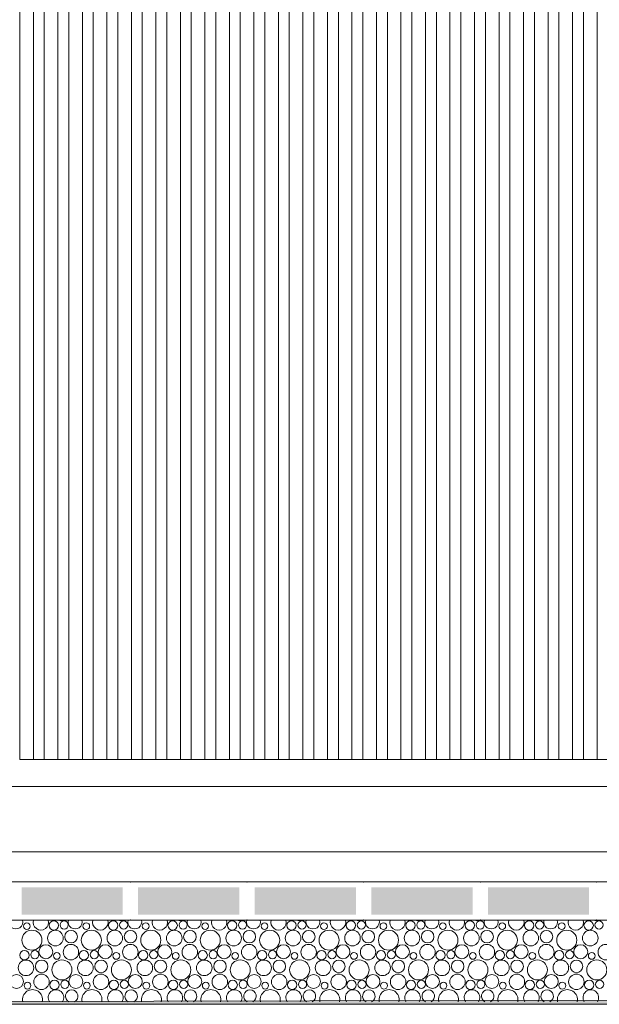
# Model space of a CAD drawing. Header units: millimetres. Extents: x -94601 to -15166, y -300 to 6935.
# Tile 34 of 97: x -62490 to -61426, y -300 to 1509. Entities that reach past the tile are written whole.
import ezdxf

# ---------------------------------------------------------------- set-up
doc = ezdxf.new("R2010")
doc.units = ezdxf.units.MM
doc.header["$MEASUREMENT"] = 0
for name, color, linetype in [('Métal _ Bardage.Charp_Couv_Bard_Métal', 7, 'Continuous'), ('Nouveau_Charpente _ Bardage.Charp_Couv_Zinc', 7, 'Continuous'), ('Nouveau_Terrain _ Original.Terrain', 7, 'Continuous'), ('Nouveau_VRD _ Voirie 3d.VRD', 7, 'Continuous')]:
    doc.layers.add(name, color=color, linetype=linetype)

# ---------------------------------------------------------------- blocks, each defined once
blk = doc.blocks.new('Élément de coupe_21')
at = {"layer": 'Métal _ Bardage.Charp_Couv_Bard_Métal', "color": 7, "linetype": 'Continuous', "lineweight": 15}
blk.add_line((-65985.3, 100), (-58329.3, 100), dxfattribs=at)
blk = doc.blocks.new('*X51')
at = {"layer": 'Nouveau_VRD _ Voirie 3d.VRD', "color": 33, "linetype": 'Continuous', "lineweight": 15, "true_color": 0xf48e54}
for centre, radius in [((-62476.8, -156.5), 6.2), ((-62427.2, -155.2), 8.58), ((-62408.1, -154.2), 7.52), ((-62367.6, -156.5), 6.2), ((-62318.1, -155.2), 8.58), ((-62299, -154.2), 7.52), ((-62258.5, -156.5), 6.2), ((-62209, -155.2), 8.58), ((-62189.8, -154.2), 7.52), ((-62149.4, -156.5), 6.2), ((-62099.9, -155.2), 8.58), ((-62080.7, -154.2), 7.52), ((-62040.3, -156.5), 6.2), ((-61990.8, -155.2), 8.58), ((-61971.6, -154.2), 7.52), ((-61931.2, -156.5), 6.2), ((-61881.7, -155.2), 8.58), ((-61862.5, -154.2), 7.52), ((-61822.1, -156.5), 6.2), ((-61772.5, -155.2), 8.58), ((-61753.4, -154.2), 7.52), ((-61713, -156.5), 6.2), ((-61663.4, -155.2), 8.58), ((-61644.3, -154.2), 7.52), ((-61603.9, -156.5), 6.2), ((-61554.3, -155.2), 8.58), ((-61535.2, -154.2), 7.52), ((-61494.7, -156.5), 6.2), ((-61445.2, -155.2), 8.58), ((-61426.1, -154.2), 7.52), ((-62467.4, -182.2), 18.4), ((-62424.3, -178.4), 14.3), ((-62395.5, -175.8), 11.5), ((-62358.3, -182.2), 18.4), ((-62315.2, -178.4), 14.3), ((-62286.4, -175.8), 11.5), ((-62249.2, -182.2), 18.4), ((-62206.1, -178.4), 14.3), ((-62177.3, -175.8), 11.5), ((-62140, -182.2), 18.4), ((-62097, -178.4), 14.3), ((-62068.2, -175.8), 11.5), ((-62030.9, -182.2), 18.4), ((-61987.9, -178.4), 14.3), ((-61959.1, -175.8), 11.5), ((-61921.8, -182.2), 18.4), ((-61878.8, -178.4), 14.3), ((-61849.9, -175.8), 11.5), ((-61812.7, -182.2), 18.4), ((-61769.6, -178.4), 14.3), ((-61740.8, -175.8), 11.5), ((-61703.6, -182.2), 18.4), ((-61660.5, -178.4), 14.3), ((-61631.7, -175.8), 11.5), ((-61594.5, -182.2), 18.4), ((-61551.4, -178.4), 14.3), ((-61522.6, -175.8), 11.5), ((-61485.4, -182.2), 18.4), ((-61442.3, -178.4), 14.3), ((-62441.9, -203.4), 12.8), ((-62395.8, -204.1), 14.2), ((-62332.7, -203.4), 12.8), ((-62286.7, -204.1), 14.2), ((-62223.6, -203.4), 12.8), ((-62177.6, -204.1), 14.2), ((-62114.5, -203.4), 12.8), ((-62068.5, -204.1), 14.2), ((-62005.4, -203.4), 12.8), ((-61959.4, -204.1), 14.2), ((-61896.3, -203.4), 12.8), ((-61850.2, -204.1), 14.2), ((-61787.2, -203.4), 12.8), ((-61741.1, -204.1), 14.2), ((-61678.1, -203.4), 12.8), ((-61632, -204.1), 14.2), ((-61569, -203.4), 12.8), ((-61522.9, -204.1), 14.2), ((-61459.8, -203.4), 12.8), ((-61413.8, -204.1), 14.2), ((-62481.2, -209.8), 8.58), ((-62462.1, -208.8), 7.52), ((-62421.6, -211.1), 6.2), ((-62372.1, -209.8), 8.58), ((-62353, -208.8), 7.52), ((-62312.5, -211.1), 6.2), ((-62263, -209.8), 8.58), ((-62243.8, -208.8), 7.52), ((-62203.4, -211.1), 6.2), ((-62153.9, -209.8), 8.58), ((-62134.7, -208.8), 7.52), ((-62094.3, -211.1), 6.2), ((-62044.8, -209.8), 8.58), ((-62025.6, -208.8), 7.52), ((-61985.2, -211.1), 6.2), ((-61935.7, -209.8), 8.58), ((-61916.5, -208.8), 7.52), ((-61876.1, -211.1), 6.2), ((-61826.5, -209.8), 8.58), ((-61807.4, -208.8), 7.52), ((-61767, -211.1), 6.2), ((-61717.4, -209.8), 8.58), ((-61698.3, -208.8), 7.52), ((-61657.9, -211.1), 6.2), ((-61608.3, -209.8), 8.58), ((-61589.2, -208.8), 7.52), ((-61548.7, -211.1), 6.2), ((-61499.2, -209.8), 8.58), ((-61480.1, -208.8), 7.52), ((-61439.6, -211.1), 6.2), ((-62478.3, -233), 14.3), ((-62449.5, -230.4), 11.5), ((-62412.3, -236.8), 18.4), ((-62369.2, -233), 14.3), ((-62340.4, -230.4), 11.5), ((-62303.2, -236.8), 18.4), ((-62260.1, -233), 14.3), ((-62231.3, -230.4), 11.5), ((-62194, -236.8), 18.4), ((-62151, -233), 14.3), ((-62122.2, -230.4), 11.5), ((-62084.9, -236.8), 18.4), ((-62041.9, -233), 14.3), ((-62013.1, -230.4), 11.5), ((-61975.8, -236.8), 18.4), ((-61932.8, -233), 14.3), ((-61903.9, -230.4), 11.5), ((-61866.7, -236.8), 18.4), ((-61823.6, -233), 14.3), ((-61794.8, -230.4), 11.5), ((-61757.6, -236.8), 18.4), ((-61714.5, -233), 14.3), ((-61685.7, -230.4), 11.5), ((-61648.5, -236.8), 18.4), ((-61605.4, -233), 14.3), ((-61576.6, -230.4), 11.5), ((-61539.4, -236.8), 18.4), ((-61496.3, -233), 14.3), ((-61467.5, -230.4), 11.5), ((-61430.3, -236.8), 18.4), ((-62495.9, -258), 12.8), ((-62449.8, -258.7), 14.2), ((-62386.7, -258), 12.8), ((-62340.7, -258.7), 14.2), ((-62277.6, -258), 12.8), ((-62231.6, -258.7), 14.2), ((-62168.5, -258), 12.8), ((-62122.5, -258.7), 14.2), ((-62059.4, -258), 12.8), ((-62013.4, -258.7), 14.2), ((-61950.3, -258), 12.8), ((-61904.2, -258.7), 14.2), ((-61841.2, -258), 12.8), ((-61795.1, -258.7), 14.2), ((-61732.1, -258), 12.8), ((-61686, -258.7), 14.2), ((-61623, -258), 12.8), ((-61576.9, -258.7), 14.2), ((-61513.8, -258), 12.8), ((-61467.8, -258.7), 14.2), ((-62475.6, -265.7), 6.2), ((-62426.1, -264.4), 8.58), ((-62407, -263.4), 7.52), ((-62366.5, -265.7), 6.2), ((-62317, -264.4), 8.58), ((-62297.8, -263.4), 7.52), ((-62257.4, -265.7), 6.2), ((-62207.9, -264.4), 8.58), ((-62188.7, -263.4), 7.52), ((-62148.3, -265.7), 6.2), ((-62098.8, -264.4), 8.58), ((-62079.6, -263.4), 7.52), ((-62039.2, -265.7), 6.2), ((-61989.7, -264.4), 8.58), ((-61970.5, -263.4), 7.52), ((-61930.1, -265.7), 6.2), ((-61880.5, -264.4), 8.58), ((-61861.4, -263.4), 7.52), ((-61821, -265.7), 6.2), ((-61771.4, -264.4), 8.58), ((-61752.3, -263.4), 7.52), ((-61711.9, -265.7), 6.2), ((-61662.3, -264.4), 8.58), ((-61643.2, -263.4), 7.52), ((-61602.7, -265.7), 6.2), ((-61553.2, -264.4), 8.58), ((-61534.1, -263.4), 7.52), ((-61493.6, -265.7), 6.2), ((-61444.1, -264.4), 8.58), ((-61424.9, -263.4), 7.52)]:
    blk.add_circle(centre, radius, dxfattribs=at)
for centre, radius, start, end in [((-62497, -148.8), 12.8, 163.5489, 16.4511), ((-62450.9, -149.5), 14.2, 162.5101, 17.4899), ((-62413.4, -127.6), 18.4, 254.0928, 285.9072), ((-62387.9, -148.8), 12.8, 163.5489, 16.4511), ((-62341.8, -149.5), 14.2, 162.5101, 17.4899), ((-62304.3, -127.6), 18.4, 254.0928, 285.9072), ((-62278.7, -148.8), 12.8, 163.5489, 16.4511), ((-62232.7, -149.5), 14.2, 162.5101, 17.4899), ((-62195.2, -127.6), 18.4, 254.0928, 285.9072), ((-62169.6, -148.8), 12.8, 163.5489, 16.4511), ((-62123.6, -149.5), 14.2, 162.5101, 17.4899), ((-62086, -127.6), 18.4, 254.0928, 285.9072), ((-62060.5, -148.8), 12.8, 163.5489, 16.4511), ((-62014.5, -149.5), 14.2, 162.5101, 17.4899), ((-61976.9, -127.6), 18.4, 254.0928, 285.9072), ((-61951.4, -148.8), 12.8, 163.5489, 16.4511), ((-61905.4, -149.5), 14.2, 162.5101, 17.4899), ((-61867.8, -127.6), 18.4, 254.0928, 285.9072), ((-61842.3, -148.8), 12.8, 163.5489, 16.4511), ((-61796.2, -149.5), 14.2, 162.5101, 17.4899), ((-61758.7, -127.6), 18.4, 254.0928, 285.9072), ((-61733.2, -148.8), 12.8, 163.5489, 16.4511), ((-61687.1, -149.5), 14.2, 162.5101, 17.4899), ((-61649.6, -127.6), 18.4, 254.0928, 285.9072), ((-61624.1, -148.8), 12.8, 163.5489, 16.4511), ((-61578, -149.5), 14.2, 162.5101, 17.4899), ((-61540.5, -127.6), 18.4, 254.0928, 285.9072), ((-61515, -148.8), 12.8, 163.5489, 16.4511), ((-61468.9, -149.5), 14.2, 162.5101, 17.4899), ((-61431.4, -127.6), 18.4, 254.0928, 285.9072), ((-62466.3, -291.4), 18.4, 347.7576, 192.2424), ((-62423.2, -287.6), 14.3, 327.777, 212.223), ((-62394.4, -285), 11.5, 296.7325, 243.2675), ((-62357.2, -291.4), 18.4, 347.7576, 192.2424), ((-62314.1, -287.6), 14.3, 327.777, 212.223), ((-62285.3, -285), 11.5, 296.7325, 243.2675), ((-62248, -291.4), 18.4, 347.7576, 192.2424), ((-62205, -287.6), 14.3, 327.777, 212.223), ((-62176.2, -285), 11.5, 296.7325, 243.2675), ((-62138.9, -291.4), 18.4, 347.7576, 192.2424), ((-62095.9, -287.6), 14.3, 327.777, 212.223), ((-62067.1, -285), 11.5, 296.7325, 243.2675), ((-62029.8, -291.4), 18.4, 347.7576, 192.2424), ((-61986.8, -287.6), 14.3, 327.777, 212.223), ((-61957.9, -285), 11.5, 296.7325, 243.2675), ((-61920.7, -291.4), 18.4, 347.7576, 192.2424), ((-61877.6, -287.6), 14.3, 327.777, 212.223), ((-61848.8, -285), 11.5, 296.7325, 243.2675), ((-61811.6, -291.4), 18.4, 347.7576, 192.2424), ((-61768.5, -287.6), 14.3, 327.777, 212.223), ((-61739.7, -285), 11.5, 296.7325, 243.2675), ((-61702.5, -291.4), 18.4, 347.7576, 192.2424), ((-61659.4, -287.6), 14.3, 327.777, 212.223), ((-61630.6, -285), 11.5, 296.7325, 243.2675), ((-61593.4, -291.4), 18.4, 347.7576, 192.2424), ((-61550.3, -287.6), 14.3, 327.777, 212.223), ((-61521.5, -285), 11.5, 296.7325, 243.2675), ((-61484.3, -291.4), 18.4, 347.7576, 192.2424), ((-61441.2, -287.6), 14.3, 327.777, 212.223)]:
    blk.add_arc(centre, radius, start, end, dxfattribs=at)
blk = doc.blocks.new('*X52')
at = {"layer": 'Nouveau_VRD _ Voirie 3d.VRD', "linetype": 'Continuous', "lineweight": 15, "true_color": 0xb5b5b5}
for points in [[(-62486.5, -85.2), (-62486.5, -135.2), (-62300.5, -135.2), (-62300.5, -85.2)], [(-62272.5, -85.2), (-62272.5, -135.2), (-62086.4, -135.2), (-62086.4, -85.2)], [(-62058.4, -85.2), (-62058.4, -135.2), (-61872.4, -135.2), (-61872.4, -85.2)], [(-61844.4, -85.2), (-61844.4, -135.2), (-61658.3, -135.2), (-61658.3, -85.2)], [(-61630.3, -85.2), (-61630.3, -135.2), (-61444.3, -135.2), (-61444.3, -85.2)]]:
    blk.add_hatch(color=253, dxfattribs=at).paths.add_polyline_path(points)
at = {"layer": 'Nouveau_VRD _ Voirie 3d.VRD', "color": 253, "linetype": 'Continuous', "lineweight": 15, "true_color": 0xb5b5b5}
for p in [(-62286.5, -75.2), (-62072.4, -75.2), (-61858.4, -75.2), (-61644.3, -75.2), (-61430.3, -75.2), (-62286.5, -145.2), (-62072.4, -145.2), (-61858.4, -145.2), (-61644.3, -145.2), (-61430.3, -145.2)]:
    blk.add_point(p, dxfattribs=at)
blk = doc.blocks.new('Élément de coupe_40')
at = {"layer": 'Nouveau_VRD _ Voirie 3d.VRD', "color": 251, "linetype": 'Continuous', "lineweight": 15, "true_color": 0x6a6a6a}
blk.add_line((-36763.6, -20), (-82142.3, -20), dxfattribs=at)
at = {"layer": 'Nouveau_VRD _ Voirie 3d.VRD', "color": 7, "linetype": 'Continuous', "lineweight": 15}
for p, q in [((-37013, -75.2), (-81749.3, -75.2)), ((-37013, -145.2), (-81749.3, -145.2))]:
    blk.add_line(p, q, dxfattribs=at)
at = {"layer": 'Nouveau_VRD _ Voirie 3d.VRD', "lineweight": 0}
for name in ['*X52', '*X51']:
    blk.add_blockref(name, (0, 0), dxfattribs=at)
blk = doc.blocks.new('Élément de coupe_152')
at = {"layer": 'Nouveau_Terrain _ Original.Terrain', "linetype": 'Continuous', "lineweight": 15, "true_color": 0xf48e54}
h = blk.add_hatch(dxfattribs=at)
h.set_pattern_fill('Terre', color=33, style=0, pattern_type=2)
h.set_pattern_definition([(45, (0, 0), (-137.8858, 137.8858), []), (45, (-45.96, 45.96), (-275.7716, 275.7716), []), (45, (-91.92, 91.92), (-275.7716, 275.7716), []), (135, (-137.886, 137.886), (45.96194, 45.96194), [195, -195])])
h.paths.add_polyline_path([(-24599, -287.5), (-26213.3, -282.5), (-27475.8, -278.6), (-28431.2, -275.7), (-29150.2, -273.4), (-29692.4, -271.7), (-34914.2, -260.4), (-35607.8, -259.7), (-36383.2, -258.8), (-37203.7, -257.9), (-38035.6, -256.8), (-38848.8, -255.8), (-39617.3, -254.7), (-39814.4, -254.8), (-40203.4, -255.2), (-40585.7, -255.6), (-41317.6, -254.5), (-41705.6, -254.9), (-42360.6, -253.9), (-42753.4, -254.3), (-43138.8, -254.7), (-43713.8, -253.7), (-44102.8, -254.2), (-44484, -254.6), (-44984.4, -253.7), (-45367.9, -254.1), (-45743.3, -254.6), (-64584.6, -300), (-20478, -300), (-22586.9, -293.6)])
at = {"layer": 'Nouveau_Terrain _ Original.Terrain', "color": 7, "linetype": 'Continuous', "lineweight": 15}
blk.add_line((-20478, -300), (-64584.6, -300), dxfattribs=at)
at = {"layer": 'Nouveau_Terrain _ Original.Terrain', "color": 7, "linetype": 'Continuous', "lineweight": 15, "flags": 128}
blk.add_lwpolyline([(-35607.8, -259.7), (-36383.2, -258.8), (-37203.7, -257.9), (-38035.6, -256.8), (-38848.8, -255.8), (-39617.3, -254.7), (-39814.4, -254.8), (-40203.4, -255.2), (-40585.7, -255.6), (-41317.6, -254.5), (-41705.6, -254.9), (-42360.6, -253.9), (-42753.4, -254.3), (-43138.8, -254.7), (-43713.8, -253.7), (-44102.8, -254.2), (-44484, -254.6), (-44984.4, -253.7), (-45367.9, -254.1), (-45743.3, -254.6), (-64584.6, -300)], dxfattribs=at)
blk = doc.blocks.new('Élément de coupe_1250')
at = {"layer": 'Nouveau_Charpente _ Bardage.Charp_Couv_Zinc', "color": 15, "linetype": 'Continuous', "lineweight": 15}
blk.add_line((-61429.8, 150), (-61409.8, 150), dxfattribs=at)
blk = doc.blocks.new('Élément de coupe_1252')
at = {"layer": 'Nouveau_Charpente _ Bardage.Charp_Couv_Zinc', "color": 33, "linetype": 'Continuous', "lineweight": 15, "true_color": 0xc1976c}
for p, q in [((-61454.8, 3150), (-61454.8, 150)), ((-61429.8, 150), (-61429.8, 3150)), ((-61454.8, 150), (-61429.8, 150))]:
    blk.add_line(p, q, dxfattribs=at)
blk = doc.blocks.new('Élément de coupe_1254')
at = {"layer": 'Nouveau_Charpente _ Bardage.Charp_Couv_Zinc', "color": 15, "linetype": 'Continuous', "lineweight": 15}
blk.add_line((-61474.8, 150), (-61454.8, 150), dxfattribs=at)
blk = doc.blocks.new('Élément de coupe_1256')
at = {"layer": 'Nouveau_Charpente _ Bardage.Charp_Couv_Zinc', "color": 33, "linetype": 'Continuous', "lineweight": 15, "true_color": 0xc1976c}
for p, q in [((-61499.8, 3150), (-61499.8, 150)), ((-61474.8, 150), (-61474.8, 3150)), ((-61499.8, 150), (-61474.8, 150))]:
    blk.add_line(p, q, dxfattribs=at)
blk = doc.blocks.new('Élément de coupe_1258')
at = {"layer": 'Nouveau_Charpente _ Bardage.Charp_Couv_Zinc', "color": 15, "linetype": 'Continuous', "lineweight": 15}
blk.add_line((-61519.8, 150), (-61499.8, 150), dxfattribs=at)
blk = doc.blocks.new('Élément de coupe_1260')
at = {"layer": 'Nouveau_Charpente _ Bardage.Charp_Couv_Zinc', "color": 33, "linetype": 'Continuous', "lineweight": 15, "true_color": 0xc1976c}
for p, q in [((-61544.8, 3150), (-61544.8, 150)), ((-61519.8, 150), (-61519.8, 3150)), ((-61544.8, 150), (-61519.8, 150))]:
    blk.add_line(p, q, dxfattribs=at)
blk = doc.blocks.new('Élément de coupe_1262')
at = {"layer": 'Nouveau_Charpente _ Bardage.Charp_Couv_Zinc', "color": 15, "linetype": 'Continuous', "lineweight": 15}
blk.add_line((-61564.8, 150), (-61544.8, 150), dxfattribs=at)
blk = doc.blocks.new('Élément de coupe_1264')
at = {"layer": 'Nouveau_Charpente _ Bardage.Charp_Couv_Zinc', "color": 33, "linetype": 'Continuous', "lineweight": 15, "true_color": 0xc1976c}
for p, q in [((-61589.8, 3150), (-61589.8, 150)), ((-61564.8, 150), (-61564.8, 3150)), ((-61589.8, 150), (-61564.8, 150))]:
    blk.add_line(p, q, dxfattribs=at)
blk = doc.blocks.new('Élément de coupe_1266')
at = {"layer": 'Nouveau_Charpente _ Bardage.Charp_Couv_Zinc', "color": 15, "linetype": 'Continuous', "lineweight": 15}
blk.add_line((-61609.8, 150), (-61589.8, 150), dxfattribs=at)
blk = doc.blocks.new('Élément de coupe_1268')
at = {"layer": 'Nouveau_Charpente _ Bardage.Charp_Couv_Zinc', "color": 33, "linetype": 'Continuous', "lineweight": 15, "true_color": 0xc1976c}
for p, q in [((-61634.8, 3150), (-61634.8, 150)), ((-61609.8, 150), (-61609.8, 3150)), ((-61634.8, 150), (-61609.8, 150))]:
    blk.add_line(p, q, dxfattribs=at)
blk = doc.blocks.new('Élément de coupe_1270')
at = {"layer": 'Nouveau_Charpente _ Bardage.Charp_Couv_Zinc', "color": 15, "linetype": 'Continuous', "lineweight": 15}
blk.add_line((-61654.8, 150), (-61634.8, 150), dxfattribs=at)
blk = doc.blocks.new('Élément de coupe_1272')
at = {"layer": 'Nouveau_Charpente _ Bardage.Charp_Couv_Zinc', "color": 33, "linetype": 'Continuous', "lineweight": 15, "true_color": 0xc1976c}
for p, q in [((-61679.8, 3150), (-61679.8, 150)), ((-61654.8, 150), (-61654.8, 3150)), ((-61679.8, 150), (-61654.8, 150))]:
    blk.add_line(p, q, dxfattribs=at)
blk = doc.blocks.new('Élément de coupe_1274')
at = {"layer": 'Nouveau_Charpente _ Bardage.Charp_Couv_Zinc', "color": 15, "linetype": 'Continuous', "lineweight": 15}
blk.add_line((-61699.8, 150), (-61679.8, 150), dxfattribs=at)
blk = doc.blocks.new('Élément de coupe_1276')
at = {"layer": 'Nouveau_Charpente _ Bardage.Charp_Couv_Zinc', "color": 33, "linetype": 'Continuous', "lineweight": 15, "true_color": 0xc1976c}
for p, q in [((-61724.8, 3150), (-61724.8, 150)), ((-61699.8, 150), (-61699.8, 3150)), ((-61724.8, 150), (-61699.8, 150))]:
    blk.add_line(p, q, dxfattribs=at)
blk = doc.blocks.new('Élément de coupe_1278')
at = {"layer": 'Nouveau_Charpente _ Bardage.Charp_Couv_Zinc', "color": 15, "linetype": 'Continuous', "lineweight": 15}
blk.add_line((-61744.8, 150), (-61724.8, 150), dxfattribs=at)
blk = doc.blocks.new('Élément de coupe_1280')
at = {"layer": 'Nouveau_Charpente _ Bardage.Charp_Couv_Zinc', "color": 33, "linetype": 'Continuous', "lineweight": 15, "true_color": 0xc1976c}
for p, q in [((-61769.8, 3150), (-61769.8, 150)), ((-61744.8, 150), (-61744.8, 3150)), ((-61769.8, 150), (-61744.8, 150))]:
    blk.add_line(p, q, dxfattribs=at)
blk = doc.blocks.new('Élément de coupe_1282')
at = {"layer": 'Nouveau_Charpente _ Bardage.Charp_Couv_Zinc', "color": 15, "linetype": 'Continuous', "lineweight": 15}
blk.add_line((-61789.8, 150), (-61769.8, 150), dxfattribs=at)
blk = doc.blocks.new('Élément de coupe_1284')
at = {"layer": 'Nouveau_Charpente _ Bardage.Charp_Couv_Zinc', "color": 33, "linetype": 'Continuous', "lineweight": 15, "true_color": 0xc1976c}
for p, q in [((-61814.8, 3150), (-61814.8, 150)), ((-61789.8, 150), (-61789.8, 3150)), ((-61814.8, 150), (-61789.8, 150))]:
    blk.add_line(p, q, dxfattribs=at)
blk = doc.blocks.new('Élément de coupe_1286')
at = {"layer": 'Nouveau_Charpente _ Bardage.Charp_Couv_Zinc', "color": 15, "linetype": 'Continuous', "lineweight": 15}
blk.add_line((-61834.8, 150), (-61814.8, 150), dxfattribs=at)
blk = doc.blocks.new('Élément de coupe_1288')
at = {"layer": 'Nouveau_Charpente _ Bardage.Charp_Couv_Zinc', "color": 33, "linetype": 'Continuous', "lineweight": 15, "true_color": 0xc1976c}
for p, q in [((-61859.8, 3150), (-61859.8, 150)), ((-61834.8, 150), (-61834.8, 3150)), ((-61859.8, 150), (-61834.8, 150))]:
    blk.add_line(p, q, dxfattribs=at)
blk = doc.blocks.new('Élément de coupe_1290')
at = {"layer": 'Nouveau_Charpente _ Bardage.Charp_Couv_Zinc', "color": 15, "linetype": 'Continuous', "lineweight": 15}
blk.add_line((-61879.8, 150), (-61859.8, 150), dxfattribs=at)
blk = doc.blocks.new('Élément de coupe_1292')
at = {"layer": 'Nouveau_Charpente _ Bardage.Charp_Couv_Zinc', "color": 33, "linetype": 'Continuous', "lineweight": 15, "true_color": 0xc1976c}
for p, q in [((-61904.8, 3150), (-61904.8, 150)), ((-61879.8, 150), (-61879.8, 3150)), ((-61904.8, 150), (-61879.8, 150))]:
    blk.add_line(p, q, dxfattribs=at)
blk = doc.blocks.new('Élément de coupe_1294')
at = {"layer": 'Nouveau_Charpente _ Bardage.Charp_Couv_Zinc', "color": 15, "linetype": 'Continuous', "lineweight": 15}
blk.add_line((-61924.8, 150), (-61904.8, 150), dxfattribs=at)
blk = doc.blocks.new('Élément de coupe_1296')
at = {"layer": 'Nouveau_Charpente _ Bardage.Charp_Couv_Zinc', "color": 33, "linetype": 'Continuous', "lineweight": 15, "true_color": 0xc1976c}
for p, q in [((-61949.8, 3150), (-61949.8, 150)), ((-61924.8, 150), (-61924.8, 3150)), ((-61949.8, 150), (-61924.8, 150))]:
    blk.add_line(p, q, dxfattribs=at)
blk = doc.blocks.new('Élément de coupe_1298')
at = {"layer": 'Nouveau_Charpente _ Bardage.Charp_Couv_Zinc', "color": 15, "linetype": 'Continuous', "lineweight": 15}
blk.add_line((-61969.8, 150), (-61949.8, 150), dxfattribs=at)
blk = doc.blocks.new('Élément de coupe_1300')
at = {"layer": 'Nouveau_Charpente _ Bardage.Charp_Couv_Zinc', "color": 33, "linetype": 'Continuous', "lineweight": 15, "true_color": 0xc1976c}
for p, q in [((-61994.8, 3150), (-61994.8, 150)), ((-61969.8, 150), (-61969.8, 3150)), ((-61994.8, 150), (-61969.8, 150))]:
    blk.add_line(p, q, dxfattribs=at)
blk = doc.blocks.new('Élément de coupe_1302')
at = {"layer": 'Nouveau_Charpente _ Bardage.Charp_Couv_Zinc', "color": 15, "linetype": 'Continuous', "lineweight": 15}
blk.add_line((-62014.8, 150), (-61994.8, 150), dxfattribs=at)
blk = doc.blocks.new('Élément de coupe_1304')
at = {"layer": 'Nouveau_Charpente _ Bardage.Charp_Couv_Zinc', "color": 33, "linetype": 'Continuous', "lineweight": 15, "true_color": 0xc1976c}
for p, q in [((-62039.8, 3150), (-62039.8, 150)), ((-62014.8, 150), (-62014.8, 3150)), ((-62039.8, 150), (-62014.8, 150))]:
    blk.add_line(p, q, dxfattribs=at)
blk = doc.blocks.new('Élément de coupe_1306')
at = {"layer": 'Nouveau_Charpente _ Bardage.Charp_Couv_Zinc', "color": 15, "linetype": 'Continuous', "lineweight": 15}
blk.add_line((-62059.8, 150), (-62039.8, 150), dxfattribs=at)
blk = doc.blocks.new('Élément de coupe_1308')
at = {"layer": 'Nouveau_Charpente _ Bardage.Charp_Couv_Zinc', "color": 33, "linetype": 'Continuous', "lineweight": 15, "true_color": 0xc1976c}
for p, q in [((-62084.8, 3150), (-62084.8, 150)), ((-62059.8, 150), (-62059.8, 3150)), ((-62084.8, 150), (-62059.8, 150))]:
    blk.add_line(p, q, dxfattribs=at)
blk = doc.blocks.new('Élément de coupe_1310')
at = {"layer": 'Nouveau_Charpente _ Bardage.Charp_Couv_Zinc', "color": 15, "linetype": 'Continuous', "lineweight": 15}
blk.add_line((-62104.8, 150), (-62084.8, 150), dxfattribs=at)
blk = doc.blocks.new('Élément de coupe_1312')
at = {"layer": 'Nouveau_Charpente _ Bardage.Charp_Couv_Zinc', "color": 33, "linetype": 'Continuous', "lineweight": 15, "true_color": 0xc1976c}
for p, q in [((-62129.8, 3150), (-62129.8, 150)), ((-62104.8, 150), (-62104.8, 3150)), ((-62129.8, 150), (-62104.8, 150))]:
    blk.add_line(p, q, dxfattribs=at)
blk = doc.blocks.new('Élément de coupe_1314')
at = {"layer": 'Nouveau_Charpente _ Bardage.Charp_Couv_Zinc', "color": 15, "linetype": 'Continuous', "lineweight": 15}
blk.add_line((-62149.8, 150), (-62129.8, 150), dxfattribs=at)
blk = doc.blocks.new('Élément de coupe_1316')
at = {"layer": 'Nouveau_Charpente _ Bardage.Charp_Couv_Zinc', "color": 33, "linetype": 'Continuous', "lineweight": 15, "true_color": 0xc1976c}
for p, q in [((-62174.8, 3150), (-62174.8, 150)), ((-62149.8, 150), (-62149.8, 3150)), ((-62174.8, 150), (-62149.8, 150))]:
    blk.add_line(p, q, dxfattribs=at)
blk = doc.blocks.new('Élément de coupe_1318')
at = {"layer": 'Nouveau_Charpente _ Bardage.Charp_Couv_Zinc', "color": 15, "linetype": 'Continuous', "lineweight": 15}
blk.add_line((-62194.8, 150), (-62174.8, 150), dxfattribs=at)
blk = doc.blocks.new('Élément de coupe_1320')
at = {"layer": 'Nouveau_Charpente _ Bardage.Charp_Couv_Zinc', "color": 33, "linetype": 'Continuous', "lineweight": 15, "true_color": 0xc1976c}
for p, q in [((-62219.8, 3150), (-62219.8, 150)), ((-62194.8, 150), (-62194.8, 3150)), ((-62219.8, 150), (-62194.8, 150))]:
    blk.add_line(p, q, dxfattribs=at)
blk = doc.blocks.new('Élément de coupe_1322')
at = {"layer": 'Nouveau_Charpente _ Bardage.Charp_Couv_Zinc', "color": 15, "linetype": 'Continuous', "lineweight": 15}
blk.add_line((-62239.8, 150), (-62219.8, 150), dxfattribs=at)
blk = doc.blocks.new('Élément de coupe_1324')
at = {"layer": 'Nouveau_Charpente _ Bardage.Charp_Couv_Zinc', "color": 33, "linetype": 'Continuous', "lineweight": 15, "true_color": 0xc1976c}
for p, q in [((-62264.8, 3150), (-62264.8, 150)), ((-62239.8, 150), (-62239.8, 3150)), ((-62264.8, 150), (-62239.8, 150))]:
    blk.add_line(p, q, dxfattribs=at)
blk = doc.blocks.new('Élément de coupe_1326')
at = {"layer": 'Nouveau_Charpente _ Bardage.Charp_Couv_Zinc', "color": 15, "linetype": 'Continuous', "lineweight": 15}
blk.add_line((-62284.8, 150), (-62264.8, 150), dxfattribs=at)
blk = doc.blocks.new('Élément de coupe_1328')
at = {"layer": 'Nouveau_Charpente _ Bardage.Charp_Couv_Zinc', "color": 33, "linetype": 'Continuous', "lineweight": 15, "true_color": 0xc1976c}
for p, q in [((-62309.8, 3150), (-62309.8, 150)), ((-62284.8, 150), (-62284.8, 3150)), ((-62309.8, 150), (-62284.8, 150))]:
    blk.add_line(p, q, dxfattribs=at)
blk = doc.blocks.new('Élément de coupe_1330')
at = {"layer": 'Nouveau_Charpente _ Bardage.Charp_Couv_Zinc', "color": 15, "linetype": 'Continuous', "lineweight": 15}
blk.add_line((-62329.8, 150), (-62309.8, 150), dxfattribs=at)
blk = doc.blocks.new('Élément de coupe_1332')
at = {"layer": 'Nouveau_Charpente _ Bardage.Charp_Couv_Zinc', "color": 33, "linetype": 'Continuous', "lineweight": 15, "true_color": 0xc1976c}
for p, q in [((-62354.8, 3150), (-62354.8, 150)), ((-62329.8, 150), (-62329.8, 3150)), ((-62354.8, 150), (-62329.8, 150))]:
    blk.add_line(p, q, dxfattribs=at)
blk = doc.blocks.new('Élément de coupe_1334')
at = {"layer": 'Nouveau_Charpente _ Bardage.Charp_Couv_Zinc', "color": 15, "linetype": 'Continuous', "lineweight": 15}
blk.add_line((-62374.8, 150), (-62354.8, 150), dxfattribs=at)
blk = doc.blocks.new('Élément de coupe_1336')
at = {"layer": 'Nouveau_Charpente _ Bardage.Charp_Couv_Zinc', "color": 33, "linetype": 'Continuous', "lineweight": 15, "true_color": 0xc1976c}
for p, q in [((-62399.8, 3150), (-62399.8, 150)), ((-62374.8, 150), (-62374.8, 3150)), ((-62399.8, 150), (-62374.8, 150))]:
    blk.add_line(p, q, dxfattribs=at)
blk = doc.blocks.new('Élément de coupe_1338')
at = {"layer": 'Nouveau_Charpente _ Bardage.Charp_Couv_Zinc', "color": 15, "linetype": 'Continuous', "lineweight": 15}
blk.add_line((-62419.8, 150), (-62399.8, 150), dxfattribs=at)
blk = doc.blocks.new('Élément de coupe_1340')
at = {"layer": 'Nouveau_Charpente _ Bardage.Charp_Couv_Zinc', "color": 33, "linetype": 'Continuous', "lineweight": 15, "true_color": 0xc1976c}
for p, q in [((-62444.8, 3150), (-62444.8, 150)), ((-62419.8, 150), (-62419.8, 3150)), ((-62444.8, 150), (-62419.8, 150))]:
    blk.add_line(p, q, dxfattribs=at)
blk = doc.blocks.new('Élément de coupe_1342')
at = {"layer": 'Nouveau_Charpente _ Bardage.Charp_Couv_Zinc', "color": 15, "linetype": 'Continuous', "lineweight": 15}
blk.add_line((-62464.8, 150), (-62444.8, 150), dxfattribs=at)
blk = doc.blocks.new('Élément de coupe_1344')
at = {"layer": 'Nouveau_Charpente _ Bardage.Charp_Couv_Zinc', "color": 33, "linetype": 'Continuous', "lineweight": 15, "true_color": 0xc1976c}
for p, q in [((-62489.8, 3150), (-62489.8, 150)), ((-62464.8, 150), (-62464.8, 3150)), ((-62489.8, 150), (-62464.8, 150))]:
    blk.add_line(p, q, dxfattribs=at)

msp = doc.modelspace()

# ---------------------------------------------------------------- block references
at = {"layer": 'Métal _ Bardage.Charp_Couv_Bard_Métal', "lineweight": 0}
msp.add_blockref('Élément de coupe_21', (0, 0), dxfattribs=at)
at = {"layer": 'Nouveau_Charpente _ Bardage.Charp_Couv_Zinc', "lineweight": 0}
for name in ['Élément de coupe_1344', 'Élément de coupe_1342', 'Élément de coupe_1340', 'Élément de coupe_1338', 'Élément de coupe_1336', 'Élément de coupe_1334', 'Élément de coupe_1332', 'Élément de coupe_1330', 'Élément de coupe_1328', 'Élément de coupe_1326', 'Élément de coupe_1324', 'Élément de coupe_1322', 'Élément de coupe_1320', 'Élément de coupe_1318', 'Élément de coupe_1316', 'Élément de coupe_1314', 'Élément de coupe_1312', 'Élément de coupe_1310', 'Élément de coupe_1308', 'Élément de coupe_1306', 'Élément de coupe_1304', 'Élément de coupe_1302', 'Élément de coupe_1300', 'Élément de coupe_1298', 'Élément de coupe_1296', 'Élément de coupe_1294', 'Élément de coupe_1292', 'Élément de coupe_1290', 'Élément de coupe_1288', 'Élément de coupe_1286', 'Élément de coupe_1284', 'Élément de coupe_1282', 'Élément de coupe_1280', 'Élément de coupe_1278', 'Élément de coupe_1276', 'Élément de coupe_1274', 'Élément de coupe_1272', 'Élément de coupe_1270', 'Élément de coupe_1268', 'Élément de coupe_1266', 'Élément de coupe_1264', 'Élément de coupe_1262', 'Élément de coupe_1260', 'Élément de coupe_1258', 'Élément de coupe_1256', 'Élément de coupe_1254', 'Élément de coupe_1252', 'Élément de coupe_1250']:
    msp.add_blockref(name, (0, 0), dxfattribs=at)
at = {"layer": 'Nouveau_Terrain _ Original.Terrain', "lineweight": 0}
msp.add_blockref('Élément de coupe_152', (0, 0), dxfattribs=at)
at = {"layer": 'Nouveau_VRD _ Voirie 3d.VRD', "lineweight": 0}
msp.add_blockref('Élément de coupe_40', (0, 0), dxfattribs=at)

doc.saveas('drawing.dxf')
